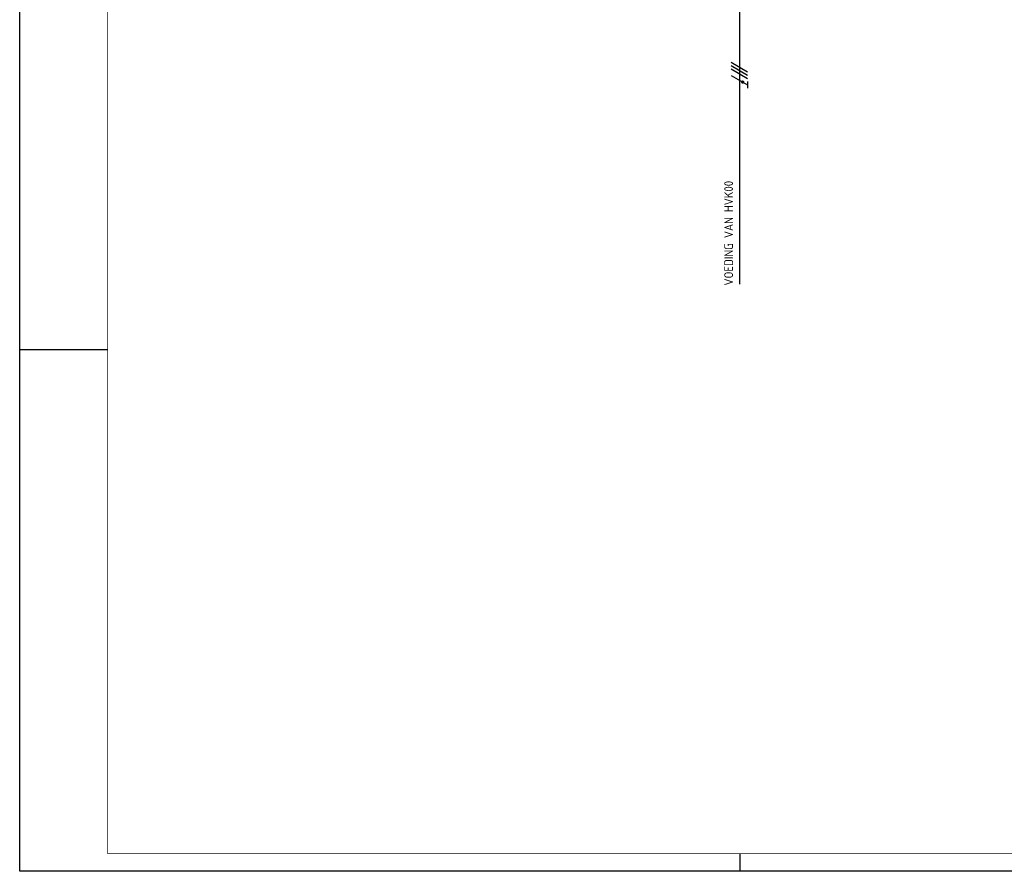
# Model space of a CAD drawing. Header units: millimetres. Extents: x 0 to 841, y 0 to 594.
# Tile 1 of 5: x 0 to 280, y 0 to 242. Entities that reach past the tile are written whole.
import ezdxf
from ezdxf.enums import TextEntityAlignment as Align

# ---------------------------------------------------------------- set-up
doc = ezdxf.new("R2010")
doc.units = ezdxf.units.MM
doc.layers.get('0').update_dxf_attribs({"linetype": 'CONTINUOUS'})
for name, color, linetype in [('40', 1, 'CONTINUOUS'), ('EL$2B---_KADER', 4, 'CONTINUOUS'), ('LIJN025', 10, 'CONTINUOUS'), ('LIJN035', 50, 'CONTINUOUS'), ('LIJN050', 90, 'CONTINUOUS'), ('TEKST25', 10, 'CONTINUOUS'), ('TEKST35', 50, 'CONTINUOUS'), ('TEKST50', 90, 'CONTINUOUS')]:
    doc.layers.add(name, color=color, linetype=linetype)
doc.styles.add('ISO', font='ISO.SHX')
doc.styles.add('NEN', font='iso.shx')
doc.styles.add('ROMAND', font='romand')

# ---------------------------------------------------------------- blocks, each defined once
blk = doc.blocks.new('A1')
at = {"layer": 'LIJN025'}
for p, q in [((0, 148.5), (25, 148.5)), ((205, 0), (205, 5))]:
    blk.add_line(p, q, dxfattribs=at)
blk.add_lwpolyline([(0, 0), (0, 594), (841, 594), (841, 0)], close=True, dxfattribs=at)
at = {"layer": 'LIJN050', "const_width": 0.2}
blk.add_lwpolyline([(836, 5), (836, 589), (25, 589), (25, 5)], close=True, dxfattribs=at)
at = {"layer": 'TEKST25', "style": 'ROMAND', "width": 2.899115}
blk.add_attdef('STATUS', text='', height=2.5, dxfattribs=at).set_placement((795, 71.5), (834, 71.5), align=Align.FIT)
at = {"layer": 'TEKST25', "style": 'ISO'}
for tag, p in [('E', (796.25, 66)), ('NAAM-E', (807.75, 66)), ('DATUM-E', (826, 66)), ('D', (796.25, 61)), ('NAAM-D', (807.75, 61)), ('DATUM-D', (826, 61)), ('C', (796.25, 56)), ('NAAM-C', (807.75, 56)), ('DATUM-C', (826, 56)), ('B', (796.25, 51)), ('NAAM-B', (807.75, 51)), ('DATUM-B', (826, 51)), ('A', (796.25, 46)), ('NAAM-A', (807.75, 46)), ('DATUM-A', (826, 46))]:
    blk.add_attdef(tag, text='', height=2.5, dxfattribs=at).set_placement(p, align=Align.CENTER)
for tag, p in [('DATUM', (673.75, 36.25)), ('SCHAAL', (709, 36.25)), ('GETEKEND', (739.25, 36.25)), ('GECONTOL.', (774, 36.25)), ('FORMAAT', (804.25, 28.25))]:
    blk.add_attdef(tag, p, '', height=2.5, dxfattribs=at)
at = {"layer": 'TEKST35', "style": 'ISO'}
for tag, p in [('PROJECT', (675.5, 72.5)), ('PLAATS', (675.5, 63.5)), ('INSTALLATIE-REGEL1', (675.5, 52.5)), ('INSTALLATIE-REGEL2', (675.5, 43.5))]:
    blk.add_attdef(tag, p, '', height=4, dxfattribs=at)
blk.add_attdef('PROJ.NR.', text='', height=4, dxfattribs=at).set_placement((822, 23), align=Align.CENTER)
at = {"layer": 'TEKST50', "style": 'ISO'}
blk.add_attdef('FILE-NAAM', text='', height=5, dxfattribs=at).set_placement((814.5, 7.5), align=Align.CENTER)

msp = doc.modelspace()

# ---------------------------------------------------------------- linework, layer by layer
at = {"color": 10}
for p, q in [((202.46, 230.2), (207.14, 227.49)), ((202.46, 229.26), (207.14, 226.56)), ((202.46, 229.26), (207.14, 226.56)), ((202.46, 228.32), (207.14, 225.62)), ((202.46, 226.45), (207.14, 223.74)), ((207.14, 224.68), (207.14, 222.81))]:
    msp.add_line(p, q, dxfattribs=at)
msp.add_line((202.46, 229.26), (207.14, 226.56))
at = {"color": 10, "const_width": 0.469}
msp.add_lwpolyline([(205.85, 224.76, 1), (205.62, 224.35, 1)], format="xyb", close=True, dxfattribs=at)
at = {"layer": 'LIJN035', "color": 90}
msp.add_line((204.8, 289.8), (204.8, 167.02), dxfattribs=at)

# ---------------------------------------------------------------- block references
at = {"layer": 'EL$2B---_KADER'}
msp.add_blockref('A1', (0, 0), dxfattribs=at)

# ---------------------------------------------------------------- texts
at = {"layer": '40', "style": 'NEN'}
msp.add_text('VOEDING VAN HVK00 ', height=2.5, rotation=90, dxfattribs=at).set_placement((202.98, 166.67))

doc.saveas('drawing.dxf')
